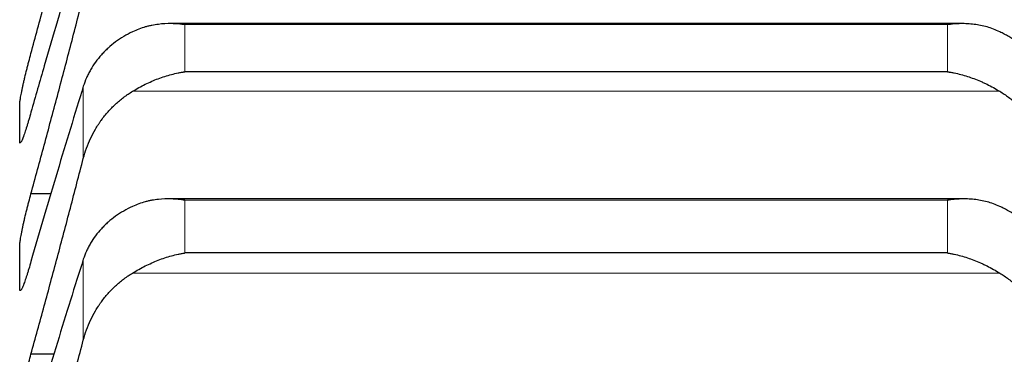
# Model space of a CAD drawing. Header units: inches. Extents: x 0 to 20790, y -12 to 14700.
# Tile 86 of 256: x 7760 to 7807, y 5788 to 5804. Entities that reach past the tile are written whole.
import ezdxf

# ---------------------------------------------------------------- set-up
doc = ezdxf.new("R2010")
doc.units = ezdxf.units.IN
doc.layers.add('1', color=7, linetype='Continuous', true_color=0xffffff)

msp = doc.modelspace()

# ---------------------------------------------------------------- linework, layer by layer
at = {"layer": '1', "color": 2, "linetype": 'Continuous', "lineweight": 25}
for p, q in [((7804.788, 5803.985), (7767.147, 5803.985)), ((7804.1, 5801.694), (7767.812, 5801.694)), ((7761.454, 5795.88), (7760.493, 5795.88)), ((7804.877, 5795.641), (7767.06, 5795.641)), ((7804.1, 5793.068), (7767.812, 5793.068)), ((7761.601, 5788.241), (7760.493, 5788.241))]:
    msp.add_line(p, q, dxfattribs=at)
at = {"layer": '1', "color": 110, "linetype": 'Continuous', "lineweight": 13}
for p, q in [((7804.1, 5803.936), (7767.812, 5803.936)), ((7767.812, 5801.694), (7767.812, 5803.936)), ((7804.1, 5801.694), (7804.1, 5803.936)), ((7762.982, 5797.567), (7762.982, 5801.001)), ((7806.587, 5800.764), (7765.324, 5800.764)), ((7804.1, 5795.579), (7767.812, 5795.579)), ((7767.812, 5793.068), (7767.812, 5795.579)), ((7804.1, 5793.068), (7804.1, 5795.579)), ((7762.982, 5788.919), (7762.982, 5792.765)), ((7806.587, 5792.111), (7765.324, 5792.111))]:
    msp.add_line(p, q, dxfattribs=at)
at = {"layer": '1', "color": 2, "linetype": 'Continuous', "lineweight": 25}
for points in [[(7760.493, 5802.564), (7760.704, 5803.342), (7761.124, 5804.9), (7761.749, 5807.248), (7762.369, 5809.606), (7762.778, 5811.185), (7762.982, 5811.976)], [(7762.982, 5808.274), (7762.778, 5807.599), (7762.369, 5806.232), (7761.749, 5804.13), (7761.124, 5801.978), (7760.704, 5800.51), (7760.493, 5799.768)], [(7760.493, 5795.88), (7760.704, 5796.652), (7761.124, 5798.2), (7761.749, 5800.536), (7762.369, 5802.888), (7762.778, 5804.465), (7762.982, 5805.257)], [(7762.982, 5801.001), (7762.778, 5800.343), (7762.369, 5799.009), (7761.749, 5796.952), (7761.124, 5794.841), (7760.704, 5793.397), (7760.493, 5792.665)], [(7759.956, 5799.25), (7759.956, 5799.545), (7759.957, 5799.839), (7759.958, 5800.134)], [(7759.958, 5798.366), (7759.957, 5798.661), (7759.956, 5798.955), (7759.956, 5799.25)], [(7760.493, 5788.241), (7760.704, 5789.005), (7761.124, 5790.54), (7761.749, 5792.862), (7762.369, 5795.203), (7762.778, 5796.777), (7762.982, 5797.567)], [(7759.956, 5792.379), (7759.956, 5792.718), (7759.957, 5793.056), (7759.958, 5793.395)], [(7762.982, 5792.765), (7762.778, 5792.125), (7762.369, 5790.826), (7761.749, 5788.817), (7761.124, 5786.749), (7760.704, 5785.332), (7760.493, 5784.613)], [(7759.958, 5791.363), (7759.957, 5791.702), (7759.956, 5792.04), (7759.956, 5792.379)], [(7760.493, 5779.658), (7760.704, 5780.413), (7761.124, 5781.933), (7761.749, 5784.236), (7762.369, 5786.564), (7762.778, 5788.131), (7762.982, 5788.919)]]:
    msp.add_open_spline(points, degree=3, dxfattribs=at)
for points, knots in [([(7767.812, 5803.936), (7767.808, 5803.936), (7767.805, 5803.937), (7767.799, 5803.938), (7767.795, 5803.938), (7767.785, 5803.939), (7767.765, 5803.942), (7767.719, 5803.948), (7767.626, 5803.959), (7767.547, 5803.966), (7767.389, 5803.978), (7767.284, 5803.983), (7766.97, 5803.987), (7766.762, 5803.977), (7766.451, 5803.938), (7766.348, 5803.922), (7766.192, 5803.891), (7766.14, 5803.88), (7766.037, 5803.855), (7765.985, 5803.841), (7765.83, 5803.797), (7765.728, 5803.764), (7765.525, 5803.687), (7765.424, 5803.645), (7765.324, 5803.596)], [0, 0, 0, 0, 0.003906, 0.003906, 0.007812, 0.007812, 0.015625, 0.03125, 0.0625, 0.125, 0.125, 0.25, 0.25, 0.5, 0.5, 0.625, 0.625, 0.6875, 0.6875, 0.75, 0.75, 0.875, 0.875, 1, 1, 1, 1]), ([(7806.587, 5803.596), (7806.488, 5803.644), (7806.387, 5803.687), (7806.186, 5803.763), (7806.085, 5803.796), (7805.881, 5803.854), (7805.778, 5803.879), (7805.572, 5803.921), (7805.468, 5803.937), (7805.258, 5803.964), (7805.153, 5803.973), (7804.943, 5803.984), (7804.838, 5803.986), (7804.628, 5803.983), (7804.523, 5803.978), (7804.364, 5803.966), (7804.285, 5803.959), (7804.193, 5803.948), (7804.146, 5803.942), (7804.126, 5803.939), (7804.113, 5803.938), (7804.106, 5803.937), (7804.1, 5803.936)], [0, 0, 0, 0, 0.125, 0.125, 0.25, 0.25, 0.375, 0.375, 0.5, 0.5, 0.625, 0.625, 0.75, 0.75, 0.875, 0.875, 0.9375, 0.96875, 0.984375, 0.992188, 0.992188, 1, 1, 1, 1]), ([(7765.324, 5803.596), (7765.178, 5803.526), (7765.038, 5803.45), (7764.77, 5803.288), (7764.512, 5803.116), (7764.276, 5802.923), (7764.135, 5802.795), (7764.107, 5802.769), (7764.052, 5802.717), (7764.025, 5802.691), (7763.945, 5802.61), (7763.893, 5802.556), (7763.744, 5802.39), (7763.651, 5802.275), (7763.479, 5802.039), (7763.4, 5801.918), (7763.292, 5801.73), (7763.258, 5801.666), (7763.209, 5801.57), (7763.193, 5801.537), (7763.162, 5801.472), (7763.147, 5801.439), (7763.075, 5801.273), (7763.025, 5801.139), (7762.982, 5801.001)], [0, 0, 0, 0, 0.125, 0.125, 0.25, 0.375, 0.375, 0.40625, 0.40625, 0.4375, 0.4375, 0.5, 0.5, 0.625, 0.625, 0.75, 0.75, 0.8125, 0.8125, 0.84375, 0.84375, 0.875, 0.875, 1, 1, 1, 1]), ([(7808.929, 5801.001), (7808.887, 5801.139), (7808.837, 5801.273), (7808.722, 5801.535), (7808.593, 5801.791), (7808.436, 5802.035), (7808.306, 5802.213), (7808.261, 5802.271), (7808.191, 5802.358), (7808.167, 5802.387), (7808.119, 5802.444), (7808.094, 5802.472), (7807.969, 5802.61), (7807.758, 5802.822), (7807.523, 5803.015), (7807.276, 5803.199), (7807.146, 5803.286), (7806.976, 5803.388), (7806.942, 5803.408), (7806.873, 5803.448), (7806.768, 5803.506), (7806.66, 5803.561), (7806.587, 5803.596)], [0, 0, 0, 0, 0.125, 0.125, 0.25, 0.375, 0.375, 0.4375, 0.4375, 0.46875, 0.46875, 0.5, 0.5, 0.625, 0.75, 0.75, 0.875, 0.875, 0.90625, 0.90625, 0.9375, 1, 1, 1, 1]), ([(7759.958, 5800.134), (7759.958, 5800.151), (7759.96, 5800.192), (7759.969, 5800.27), (7759.977, 5800.334), (7759.985, 5800.387), (7759.988, 5800.405), (7759.994, 5800.443), (7759.998, 5800.463), (7760.015, 5800.563), (7760.032, 5800.653), (7760.057, 5800.776), (7760.062, 5800.802), (7760.07, 5800.84), (7760.073, 5800.853), (7760.078, 5800.88), (7760.092, 5800.946), (7760.119, 5801.069), (7760.145, 5801.184), (7760.172, 5801.302), (7760.186, 5801.363), (7760.23, 5801.548), (7760.26, 5801.673), (7760.308, 5801.863), (7760.324, 5801.927), (7760.349, 5802.023), (7760.357, 5802.055), (7760.374, 5802.12), (7760.382, 5802.152), (7760.425, 5802.313), (7760.459, 5802.439), (7760.493, 5802.564)], [0, 0, 0, 0, 0.0625, 0.125, 0.1875, 0.1875, 0.21875, 0.21875, 0.25, 0.25, 0.375, 0.375, 0.40625, 0.40625, 0.421875, 0.421875, 0.4375, 0.5, 0.5625, 0.5625, 0.625, 0.625, 0.75, 0.75, 0.8125, 0.8125, 0.84375, 0.84375, 0.875, 0.875, 1, 1, 1, 1]), ([(7765.324, 5800.764), (7765.424, 5800.825), (7765.524, 5800.883), (7765.725, 5800.993), (7765.827, 5801.046), (7766.03, 5801.146), (7766.133, 5801.194), (7766.34, 5801.283), (7766.444, 5801.325), (7766.654, 5801.404), (7766.759, 5801.441), (7766.968, 5801.508), (7767.073, 5801.538), (7767.283, 5801.593), (7767.389, 5801.617), (7767.547, 5801.649), (7767.626, 5801.664), (7767.719, 5801.68), (7767.765, 5801.687), (7767.785, 5801.69), (7767.798, 5801.692), (7767.805, 5801.693), (7767.812, 5801.694)], [0, 0, 0, 0, 0.125, 0.125, 0.25, 0.25, 0.375, 0.375, 0.5, 0.5, 0.625, 0.625, 0.75, 0.75, 0.875, 0.875, 0.9375, 0.96875, 0.984375, 0.992187, 0.992187, 1, 1, 1, 1]), ([(7804.1, 5801.694), (7804.103, 5801.693), (7804.106, 5801.693), (7804.113, 5801.692), (7804.116, 5801.691), (7804.126, 5801.69), (7804.146, 5801.687), (7804.193, 5801.68), (7804.285, 5801.664), (7804.364, 5801.649), (7804.522, 5801.617), (7804.627, 5801.593), (7804.941, 5801.511), (7805.149, 5801.445), (7805.46, 5801.328), (7805.564, 5801.287), (7805.719, 5801.219), (7805.771, 5801.196), (7805.875, 5801.148), (7805.927, 5801.124), (7806.082, 5801.048), (7806.184, 5800.994), (7806.387, 5800.883), (7806.487, 5800.825), (7806.587, 5800.764)], [0, 0, 0, 0, 0.003906, 0.003906, 0.007812, 0.007812, 0.015625, 0.03125, 0.0625, 0.125, 0.125, 0.25, 0.25, 0.5, 0.5, 0.625, 0.625, 0.6875, 0.6875, 0.75, 0.75, 0.875, 0.875, 1, 1, 1, 1]), ([(7762.982, 5797.567), (7763.025, 5797.732), (7763.075, 5797.894), (7763.189, 5798.211), (7763.318, 5798.522), (7763.476, 5798.821), (7763.605, 5799.039), (7763.65, 5799.112), (7763.721, 5799.219), (7763.744, 5799.254), (7763.793, 5799.324), (7763.817, 5799.358), (7763.942, 5799.53), (7764.154, 5799.793), (7764.389, 5800.034), (7764.636, 5800.263), (7764.765, 5800.372), (7764.935, 5800.501), (7764.97, 5800.527), (7765.039, 5800.576), (7765.144, 5800.65), (7765.251, 5800.719), (7765.324, 5800.764)], [0, 0, 0, 0, 0.125, 0.125, 0.25, 0.375, 0.375, 0.4375, 0.4375, 0.46875, 0.46875, 0.5, 0.5, 0.625, 0.75, 0.75, 0.875, 0.875, 0.90625, 0.90625, 0.9375, 1, 1, 1, 1]), ([(7806.587, 5800.764), (7806.733, 5800.675), (7806.873, 5800.579), (7807.142, 5800.376), (7807.4, 5800.159), (7807.636, 5799.918), (7807.777, 5799.76), (7807.804, 5799.728), (7807.859, 5799.663), (7807.886, 5799.63), (7807.967, 5799.53), (7808.018, 5799.463), (7808.168, 5799.257), (7808.261, 5799.116), (7808.432, 5798.827), (7808.511, 5798.678), (7808.619, 5798.449), (7808.654, 5798.371), (7808.703, 5798.254), (7808.718, 5798.215), (7808.749, 5798.135), (7808.764, 5798.095), (7808.837, 5797.895), (7808.887, 5797.732), (7808.929, 5797.567)], [0, 0, 0, 0, 0.125, 0.125, 0.25, 0.375, 0.375, 0.40625, 0.40625, 0.4375, 0.4375, 0.5, 0.5, 0.625, 0.625, 0.75, 0.75, 0.8125, 0.8125, 0.84375, 0.84375, 0.875, 0.875, 1, 1, 1, 1]), ([(7760.493, 5799.768), (7760.459, 5799.643), (7760.425, 5799.524), (7760.374, 5799.353), (7760.358, 5799.297), (7760.333, 5799.215), (7760.325, 5799.188), (7760.308, 5799.135), (7760.3, 5799.109), (7760.26, 5798.981), (7760.23, 5798.887), (7760.186, 5798.759), (7760.172, 5798.718), (7760.152, 5798.661), (7760.145, 5798.642), (7760.132, 5798.607), (7760.126, 5798.589), (7760.095, 5798.507), (7760.072, 5798.453), (7760.047, 5798.399), (7760.043, 5798.389), (7760.033, 5798.371), (7760.029, 5798.362), (7760.016, 5798.339), (7760.008, 5798.327), (7759.988, 5798.3), (7759.977, 5798.294), (7759.968, 5798.304), (7759.966, 5798.307), (7759.963, 5798.315), (7759.962, 5798.319), (7759.959, 5798.335), (7759.958, 5798.349), (7759.958, 5798.366)], [0, 0, 0, 0, 0.125, 0.125, 0.1875, 0.1875, 0.21875, 0.21875, 0.25, 0.25, 0.375, 0.375, 0.4375, 0.4375, 0.46875, 0.46875, 0.5, 0.5, 0.625, 0.625, 0.65625, 0.65625, 0.6875, 0.6875, 0.75, 0.75, 0.875, 0.875, 0.90625, 0.90625, 0.9375, 0.9375, 1, 1, 1, 1]), ([(7759.958, 5793.395), (7759.958, 5793.415), (7759.96, 5793.46), (7759.969, 5793.546), (7759.977, 5793.615), (7759.985, 5793.671), (7759.988, 5793.69), (7759.994, 5793.73), (7759.998, 5793.751), (7760.015, 5793.856), (7760.032, 5793.95), (7760.057, 5794.077), (7760.062, 5794.104), (7760.07, 5794.143), (7760.073, 5794.157), (7760.078, 5794.184), (7760.092, 5794.252), (7760.119, 5794.378), (7760.145, 5794.496), (7760.172, 5794.616), (7760.186, 5794.677), (7760.23, 5794.864), (7760.26, 5794.991), (7760.308, 5795.182), (7760.324, 5795.246), (7760.349, 5795.342), (7760.357, 5795.374), (7760.374, 5795.439), (7760.382, 5795.471), (7760.425, 5795.631), (7760.459, 5795.757), (7760.493, 5795.88)], [0, 0, 0, 0, 0.0625, 0.125, 0.1875, 0.1875, 0.21875, 0.21875, 0.25, 0.25, 0.375, 0.375, 0.40625, 0.40625, 0.421875, 0.421875, 0.4375, 0.5, 0.5625, 0.5625, 0.625, 0.625, 0.75, 0.75, 0.8125, 0.8125, 0.84375, 0.84375, 0.875, 0.875, 1, 1, 1, 1]), ([(7767.812, 5795.579), (7767.808, 5795.579), (7767.805, 5795.58), (7767.799, 5795.581), (7767.795, 5795.581), (7767.785, 5795.583), (7767.765, 5795.586), (7767.719, 5795.592), (7767.626, 5795.605), (7767.547, 5795.613), (7767.389, 5795.628), (7767.284, 5795.635), (7766.97, 5795.645), (7766.762, 5795.638), (7766.451, 5795.606), (7766.348, 5795.591), (7766.192, 5795.563), (7766.14, 5795.553), (7766.037, 5795.53), (7765.985, 5795.517), (7765.83, 5795.476), (7765.728, 5795.444), (7765.525, 5795.371), (7765.424, 5795.33), (7765.324, 5795.283)], [0, 0, 0, 0, 0.003906, 0.003906, 0.007813, 0.007813, 0.015625, 0.03125, 0.0625, 0.125, 0.125, 0.25, 0.25, 0.5, 0.5, 0.625, 0.625, 0.6875, 0.6875, 0.75, 0.75, 0.875, 0.875, 1, 1, 1, 1]), ([(7806.587, 5795.283), (7806.488, 5795.33), (7806.387, 5795.371), (7806.186, 5795.443), (7806.085, 5795.475), (7805.881, 5795.529), (7805.778, 5795.552), (7805.572, 5795.59), (7805.468, 5795.605), (7805.258, 5795.627), (7805.153, 5795.634), (7804.943, 5795.642), (7804.838, 5795.642), (7804.628, 5795.635), (7804.523, 5795.628), (7804.364, 5795.613), (7804.285, 5795.605), (7804.193, 5795.592), (7804.146, 5795.586), (7804.126, 5795.583), (7804.113, 5795.581), (7804.106, 5795.58), (7804.1, 5795.579)], [0, 0, 0, 0, 0.125, 0.125, 0.25, 0.25, 0.375, 0.375, 0.5, 0.5, 0.625, 0.625, 0.75, 0.75, 0.875, 0.875, 0.9375, 0.96875, 0.984375, 0.992187, 0.992187, 1, 1, 1, 1]), ([(7765.324, 5795.283), (7765.178, 5795.215), (7765.038, 5795.142), (7764.77, 5794.985), (7764.512, 5794.818), (7764.276, 5794.631), (7764.135, 5794.507), (7764.107, 5794.482), (7764.052, 5794.431), (7764.025, 5794.406), (7763.945, 5794.328), (7763.893, 5794.275), (7763.744, 5794.114), (7763.651, 5794.003), (7763.479, 5793.774), (7763.4, 5793.656), (7763.292, 5793.473), (7763.258, 5793.412), (7763.209, 5793.318), (7763.193, 5793.286), (7763.162, 5793.223), (7763.147, 5793.191), (7763.075, 5793.03), (7763.025, 5792.899), (7762.982, 5792.765)], [0, 0, 0, 0, 0.125, 0.125, 0.25, 0.375, 0.375, 0.40625, 0.40625, 0.4375, 0.4375, 0.5, 0.5, 0.625, 0.625, 0.75, 0.75, 0.8125, 0.8125, 0.84375, 0.84375, 0.875, 0.875, 1, 1, 1, 1]), ([(7808.929, 5792.765), (7808.887, 5792.899), (7808.837, 5793.029), (7808.722, 5793.284), (7808.593, 5793.532), (7808.436, 5793.769), (7808.306, 5793.942), (7808.261, 5793.999), (7808.191, 5794.083), (7808.167, 5794.111), (7808.119, 5794.166), (7808.094, 5794.193), (7807.969, 5794.328), (7807.758, 5794.533), (7807.523, 5794.721), (7807.276, 5794.898), (7807.146, 5794.983), (7806.976, 5795.082), (7806.942, 5795.101), (7806.873, 5795.14), (7806.768, 5795.196), (7806.66, 5795.249), (7806.587, 5795.283)], [0, 0, 0, 0, 0.125, 0.125, 0.25, 0.375, 0.375, 0.4375, 0.4375, 0.46875, 0.46875, 0.5, 0.5, 0.625, 0.75, 0.75, 0.875, 0.875, 0.90625, 0.90625, 0.9375, 1, 1, 1, 1]), ([(7765.324, 5792.111), (7765.424, 5792.172), (7765.524, 5792.23), (7765.725, 5792.342), (7765.827, 5792.395), (7766.03, 5792.497), (7766.133, 5792.545), (7766.34, 5792.637), (7766.444, 5792.68), (7766.654, 5792.761), (7766.759, 5792.799), (7766.968, 5792.868), (7767.073, 5792.9), (7767.283, 5792.958), (7767.389, 5792.984), (7767.547, 5793.019), (7767.626, 5793.035), (7767.719, 5793.052), (7767.765, 5793.06), (7767.785, 5793.063), (7767.798, 5793.065), (7767.805, 5793.066), (7767.812, 5793.068)], [0, 0, 0, 0, 0.125, 0.125, 0.25, 0.25, 0.375, 0.375, 0.5, 0.5, 0.625, 0.625, 0.75, 0.75, 0.875, 0.875, 0.9375, 0.96875, 0.984375, 0.992187, 0.992187, 1, 1, 1, 1]), ([(7804.1, 5793.068), (7804.103, 5793.067), (7804.106, 5793.066), (7804.113, 5793.065), (7804.116, 5793.065), (7804.126, 5793.063), (7804.146, 5793.06), (7804.193, 5793.052), (7804.285, 5793.035), (7804.364, 5793.019), (7804.522, 5792.984), (7804.627, 5792.958), (7804.941, 5792.872), (7805.149, 5792.803), (7805.46, 5792.683), (7805.564, 5792.64), (7805.719, 5792.571), (7805.771, 5792.548), (7805.875, 5792.499), (7805.927, 5792.474), (7806.082, 5792.397), (7806.184, 5792.343), (7806.387, 5792.231), (7806.487, 5792.172), (7806.587, 5792.111)], [0, 0, 0, 0, 0.003906, 0.003906, 0.007813, 0.007813, 0.015625, 0.03125, 0.0625, 0.125, 0.125, 0.25, 0.25, 0.5, 0.5, 0.625, 0.625, 0.6875, 0.6875, 0.75, 0.75, 0.875, 0.875, 1, 1, 1, 1]), ([(7760.493, 5792.665), (7760.459, 5792.542), (7760.425, 5792.425), (7760.374, 5792.257), (7760.358, 5792.203), (7760.333, 5792.123), (7760.325, 5792.097), (7760.308, 5792.045), (7760.3, 5792.02), (7760.26, 5791.896), (7760.23, 5791.806), (7760.186, 5791.684), (7760.172, 5791.645), (7760.152, 5791.591), (7760.145, 5791.573), (7760.132, 5791.54), (7760.126, 5791.524), (7760.095, 5791.447), (7760.072, 5791.398), (7760.047, 5791.35), (7760.043, 5791.341), (7760.033, 5791.325), (7760.029, 5791.318), (7760.016, 5791.299), (7760.008, 5791.289), (7759.988, 5791.27), (7759.977, 5791.27), (7759.968, 5791.287), (7759.966, 5791.291), (7759.963, 5791.301), (7759.962, 5791.307), (7759.959, 5791.327), (7759.958, 5791.343), (7759.958, 5791.363)], [0, 0, 0, 0, 0.125, 0.125, 0.1875, 0.1875, 0.21875, 0.21875, 0.25, 0.25, 0.375, 0.375, 0.4375, 0.4375, 0.46875, 0.46875, 0.5, 0.5, 0.625, 0.625, 0.65625, 0.65625, 0.6875, 0.6875, 0.75, 0.75, 0.875, 0.875, 0.90625, 0.90625, 0.9375, 0.9375, 1, 1, 1, 1]), ([(7762.982, 5788.919), (7763.025, 5789.084), (7763.075, 5789.246), (7763.189, 5789.562), (7763.318, 5789.872), (7763.476, 5790.17), (7763.605, 5790.388), (7763.65, 5790.46), (7763.721, 5790.567), (7763.744, 5790.603), (7763.793, 5790.672), (7763.817, 5790.707), (7763.942, 5790.878), (7764.154, 5791.141), (7764.389, 5791.382), (7764.636, 5791.611), (7764.765, 5791.72), (7764.935, 5791.849), (7764.97, 5791.874), (7765.039, 5791.924), (7765.144, 5791.997), (7765.251, 5792.067), (7765.324, 5792.111)], [0, 0, 0, 0, 0.125, 0.125, 0.25, 0.375, 0.375, 0.4375, 0.4375, 0.46875, 0.46875, 0.5, 0.5, 0.625, 0.75, 0.75, 0.875, 0.875, 0.90625, 0.90625, 0.9375, 1, 1, 1, 1]), ([(7806.587, 5792.111), (7806.733, 5792.022), (7806.873, 5791.927), (7807.142, 5791.723), (7807.4, 5791.507), (7807.636, 5791.266), (7807.777, 5791.108), (7807.804, 5791.076), (7807.859, 5791.011), (7807.886, 5790.978), (7807.967, 5790.878), (7808.018, 5790.811), (7808.168, 5790.606), (7808.261, 5790.465), (7808.432, 5790.176), (7808.511, 5790.027), (7808.619, 5789.799), (7808.654, 5789.722), (7808.703, 5789.604), (7808.718, 5789.565), (7808.749, 5789.486), (7808.764, 5789.446), (7808.837, 5789.246), (7808.887, 5789.084), (7808.929, 5788.919)], [0, 0, 0, 0, 0.125, 0.125, 0.25, 0.375, 0.375, 0.40625, 0.40625, 0.4375, 0.4375, 0.5, 0.5, 0.625, 0.625, 0.75, 0.75, 0.8125, 0.8125, 0.84375, 0.84375, 0.875, 0.875, 1, 1, 1, 1]), ([(7759.958, 5785.705), (7759.958, 5785.727), (7759.96, 5785.777), (7759.969, 5785.87), (7759.977, 5785.943), (7759.985, 5786.002), (7759.988, 5786.023), (7759.994, 5786.065), (7759.998, 5786.087), (7760.015, 5786.197), (7760.032, 5786.294), (7760.057, 5786.426), (7760.062, 5786.453), (7760.07, 5786.494), (7760.073, 5786.508), (7760.078, 5786.535), (7760.092, 5786.605), (7760.119, 5786.734), (7760.145, 5786.854), (7760.172, 5786.976), (7760.186, 5787.038), (7760.23, 5787.227), (7760.26, 5787.354), (7760.308, 5787.546), (7760.324, 5787.61), (7760.349, 5787.706), (7760.357, 5787.739), (7760.374, 5787.803), (7760.382, 5787.835), (7760.425, 5787.994), (7760.459, 5788.119), (7760.493, 5788.241)], [0, 0, 0, 0, 0.0625, 0.125, 0.1875, 0.1875, 0.21875, 0.21875, 0.25, 0.25, 0.375, 0.375, 0.40625, 0.40625, 0.421875, 0.421875, 0.4375, 0.5, 0.5625, 0.5625, 0.625, 0.625, 0.75, 0.75, 0.8125, 0.8125, 0.84375, 0.84375, 0.875, 0.875, 1, 1, 1, 1])]:
    msp.add_open_spline(points, degree=3, knots=knots, dxfattribs=at)

doc.saveas('drawing.dxf')
